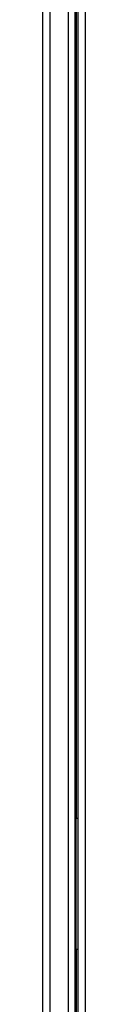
# Model space of a CAD drawing. Header units: millimetres. Extents: x 14 to 274, y 0 to 191.
# Tile 4 of 59: x 27.044 to 27.702, y 69.397 to 84.389. Entities that reach past the tile are written whole.
import ezdxf

# ---------------------------------------------------------------- set-up
doc = ezdxf.new("R2010")
doc.units = ezdxf.units.MM
doc.layers.add('134.136_BW4_CTM-', color=7, linetype='Continuous')
doc.layers.add('Standard', color=7, linetype='Continuous')

# ---------------------------------------------------------------- blocks, each defined once
blk = doc.blocks.new('SE3')
at = {"layer": '134.136_BW4_CTM-', "color": 7, "linetype": 'Continuous'}
for p, q in [((0.066, 59.87), (0.066, 13.11)), ((0.186, 13.11), (0.186, 59.86)), ((0.458, 59.48), (0.458, 13.11)), ((0.566, 13.11), (0.566, 59.48)), ((0.606, 50.922), (0.606, 13.108)), ((0.724, 13.108), (0.724, 50.922)), ((0.586, 32.84), (0.586, 45.84)), ((0.566, 32.84), (0.586, 32.84)), ((0.566, 32.837), (0.593, 32.837)), ((0.576, 32.837), (0.576, 30.84)), ((0.586, 32.84), (0.606, 32.84)), ((0.593, 32.837), (0.593, 32.84)), ((0.593, 32.837), (0.606, 32.837)), ((0.586, 30.84), (0.566, 30.84)), ((0.586, 20.24), (0.586, 30.84)), ((0.606, 30.84), (0.586, 30.84))]:
    blk.add_line(p, q, dxfattribs=at)

msp = doc.modelspace()

# ---------------------------------------------------------------- block references
at = {"layer": 'Standard', "color": 7}
msp.add_blockref('SE3', (26.9776, 39.3918), dxfattribs=at)

doc.saveas('drawing.dxf')
